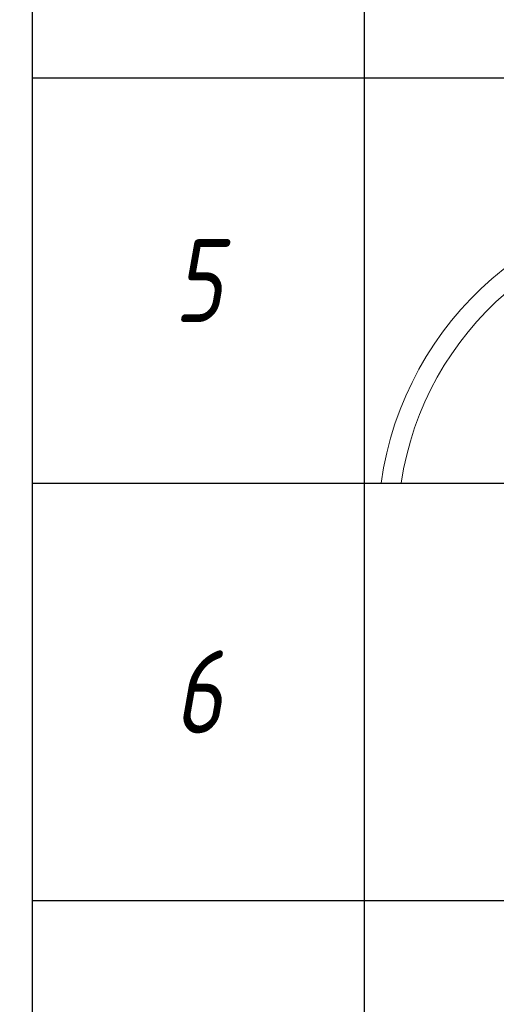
# Model space of a CAD drawing. Header units: millimetres. Extents: x -26888115 to 7466299, y -86687 to 22081.
# Tile 137 of 208: x 86871 to 88306, y -31696 to -28728. Entities that reach past the tile are written whole.
import ezdxf
from ezdxf import colors
from ezdxf.entities.mleader import LeaderData, LeaderLine
from ezdxf.math import Vec2, Vec3

# ---------------------------------------------------------------- set-up
doc = ezdxf.new("R2010")
doc.units = ezdxf.units.MM
doc.linetypes.add('DASHDOT', pattern=[25.4, 12.7, -6.35, 0, -6.35])
for name, color, linetype, lineweight, true_color in [('dim_razv', 7, 'DASHDOT', 9, 0x285228), ('light_pot', 7, 'Continuous', 15, 0x333300), ('pol', 7, 'Continuous', 15, 0x55666d)]:
    doc.layers.add(name, color=color, linetype=linetype, lineweight=lineweight, true_color=true_color)
doc.layers.add('Марки дверей', color=7, linetype='Continuous', lineweight=9)
doc.styles.add('fl_iso paper', font='isocpeur.ttf', dxfattribs={"width": 0.8, "oblique": 10})
doc.styles.add('In tre', font='isocpeur.ttf', dxfattribs={"width": 0.8, "oblique": 10})

# ---------------------------------------------------------------- blocks, each defined once
blk = doc.blocks.new('*T714')
at = {"color": 0, "linetype": 'ByBlock', "lineweight": -2, "transparency": 16777216}
for p, q in [((0, 0), (13800, 0)), ((0, 0), (0, -13450)), ((1000, 0), (1000, -13450)), ((3500, 0), (3500, -13450)), ((10500, 0), (10500, -13450)), ((12000, 0), (12000, -13450)), ((13800, 0), (13800, -13450)), ((0, -1500), (13800, -1500)), ((0, -2720.8), (13800, -2720.8)), ((0, -4358.3), (13800, -4358.3)), ((0, -5995.8), (13800, -5995.8)), ((0, -7195.8), (13800, -7195.8)), ((0, -8416.7), (13800, -8416.7)), ((0, -9675), (13800, -9675)), ((0, -10933.3), (13800, -10933.3)), ((0, -12191.7), (13800, -12191.7)), ((0, -13450), (13800, -13450))]:
    blk.add_line(p, q, dxfattribs=at)
at = {"transparency": 16777216, "style": 'fl_iso paper'}
for s, insert, char_height, width, attachment_point in [('Кол-во, шт.', (11250, -750), 300, 1200, 5), ('Прим.', (12900, -750), 300, 1500, 5), ('{\\H0.9375x;\\C7;Обозначение\\H1.0667x; }', (2250, -750), 320, 2200, 5), ('{\\C7;Поз.}', (500, -750), 300, 700, 5), ('{\\C7;Наименование}', (7000, -750), 300, 6700, 5), ('Точечный встраиваемый светильник диаметром 120мм с рассеяным светом, 10W, 4000К. Степень защиты IP20', (3650, -2110.4), 250, 6700, 4), ('1', (500, -2110.4), 250, 700, 5), ('2', (11250, -2110.4), 250, 1200, 5), ('Светильник подвесной линейный ART-LINE35 S, 12W, LED лента, опаловый рассеиватель, 4000К, белый, >90Ra, ART, выносной блок питаня, 990*35*35мм. Степень защиты IP20', (3650, -3539.6), 250, 6700, 4), ('2', (500, -3539.6), 250, 700, 5), ('22', (11250, -3539.6), 250, 1200, 5), ('Светильник подвесной линейный ART-LINE35 S, 12W, LED лента, опаловый рассеиватель, 4000К, белый, >90Ra, ART, выносной блок питаня, 990*35*35мм. Степень защиты IP20', (3650, -5177.1), 250, 6700, 4), ('3', (500, -5177.1), 250, 700, 5), ('8', (11250, -5177.1), 250, 1200, 5), ('Контурная подсветка потолка светодиодной лентой 24V, 9,6W, 4000К. Степень защиты IP20', (3650, -6595.8), 250, 6700, 4), ('4', (500, -6595.8), 250, 700, 5), ('{\\A1;22,5', (11250, -6595.8), 250, 1200, 5), ('м.п.', (12900, -6595.8), 250, 1500, 5), ('Встраиваемый гипсовый световой профиль с светодиодной лентой 24V, 9,6W, 4000К. \\PСтепень защиты IP20', (3650, -7806.2), 250, 6700, 4), ('5', (500, -7806.2), 250, 700, 5), ('{\\A1;16,5', (11250, -7806.2), 250, 1200, 5), ('м.п.', (12900, -7806.2), 250, 1500, 5), ('Эвакуационный указатель аварийный MIZAR 2023-2 LED STANDARD G2, 230В, 2Вт, IP40, \\Pс автономной работой 3 ч{\\C7;, с кнопкой тест}', (3650, -9045.8), 250, 6700, 4), ('6', (500, -9045.8), 250, 700, 5), ('3', (11250, -9045.8), 250, 1200, 5), ('Двусторонний световой указатель аварийный MIZAR 2023-2 LED STANDARD G2, 230В, 2Вт, IP40, с автономной работой 3 ч{\\C7;, с кнопкой тест}', (3650, -10304.2), 250, 6700, 4), ('7', (500, -10304.2), 250, 700, 5), ('3', (11250, -10304.2), 250, 1200, 5), ('Световой указатель ПК MIZAR 2023-2 LED STANDARD G2, 230В, 2Вт, IP40, \\Pс автономной работой 3 ч{\\C7;, с кнопкой тест}', (3650, -11562.5), 250, 6700, 4), ('8', (500, -11562.5), 250, 700, 5), ('3', (11250, -11562.5), 250, 1200, 5), ('Световой указатель "Безопасная зона МГН" MIZAR 2023-2 LED STANDARD G2, 230В, 3Вт, IP40, с автономной работой 3 ч{\\C7;, с кнопкой тест}', (3650, -12820.8), 250, 6700, 4), ('9', (500, -12820.8), 250, 700, 5), ('3', (11250, -12820.8), 250, 1200, 5)]:
    blk.add_mtext(s, dxfattribs=dict(at, insert=insert, char_height=char_height, width=width, attachment_point=attachment_point))
blk = doc.blocks.new('_DOT')
at = {"color": 0, "linetype": 'ByBlock'}
blk.add_line((-0.5, 0), (-1, 0), dxfattribs=at)
at = {"color": 0, "linetype": 'ByBlock', "const_width": 0.5}
blk.add_lwpolyline([(-0.25, 0, 1), (0.25, 0, 1)], format="xyb", close=True, dxfattribs=at)

msp = doc.modelspace()

# ---------------------------------------------------------------- leaders
at = {"layer": 'dim_razv', "color": 0, "linetype": 'ByBlock'}
ml = msp.add_multileader_mtext('Standard', dxfattribs=at)
ml.set_content('Плитка керамогранитная, настенная', style='In tre')
ml.set_leader_properties()
ml.build(insert=Vec2(0, 0))
ml.multileader.update_dxf_attribs({"text_left_attachment_type": 6, "text_right_attachment_type": 6, "dogleg_length": 1, "arrow_head_size": 0, "scale": 50})
ctx = ml.context
ctx.base_point, ctx.scale, ctx.char_height, ctx.arrow_head_size, ctx.landing_gap_size, ctx.plane_origin = Vec3(48765.5, -31651.1), 50, 200, 0, 4.5, Vec3(61086.9, -29237.9)
ctx.left_attachment, ctx.right_attachment = 6, 6
notes = []
notes.append((ctx, [(0, (1, 1, 0), (51495.3, -31651.1), (-1, 0), 50, [(1, [(53769.7, -30952.3)], 0, [])])]))
ctx.mtext.insert, ctx.mtext.width, ctx.mtext.defined_height, ctx.mtext.flow_direction = Vec3(48770, -31411.1), 3092.716, 696.6, 5
ctx.mtext.has_bg_fill, ctx.mtext.bg_color, ctx.mtext.bg_scale_factor, ctx.mtext.bg_transparency, ctx.mtext.use_window_bg_color = 1, -1027028792, 1.5, 0, 1
at = {"layer": 'pol', "color": 1, "linetype": 'ByBlock', "true_color": 0xff0000}
ml = msp.add_multileader_mtext('Standard', dxfattribs=at)
ml.set_content('Лоток щелевой\\Pводоотводный в полу, модульный. Лщ-2', color=(255, 0, 0), style='In tre')
ml.set_leader_properties()
ml.build(insert=Vec2(0, 0))
ml.multileader.update_dxf_attribs({"text_left_attachment_type": 6, "text_right_attachment_type": 6, "dogleg_length": 1, "arrow_head_size": 0, "scale": 50})
ctx = ml.context
ctx.base_point, ctx.scale, ctx.char_height, ctx.arrow_head_size, ctx.landing_gap_size, ctx.plane_origin = Vec3(50567.3, -26429.4), 50, 200, 0, 4.5, Vec3(64361.3, -20859.5)
ctx.left_attachment, ctx.right_attachment = 6, 6
notes.append((ctx, [(0, (1, 1, 0), (52833.1, -26429.4), (-1, 0), 50, [(1, [(54223, -29649.4)], 0, [])])]))
ctx.mtext.insert, ctx.mtext.width, ctx.mtext.defined_height, ctx.mtext.flow_direction = Vec3(50571.8, -26169.4), 2329.345, 696.6, 5
ctx.mtext.has_bg_fill, ctx.mtext.bg_color, ctx.mtext.bg_scale_factor, ctx.mtext.bg_transparency, ctx.mtext.use_window_bg_color = 1, -1027028792, 1.5, 0, 1
for ctx, leaders in notes:
    for number, flags, end, landing, length, lines in leaders:
        leader = LeaderData()
        leader.index, (leader.has_last_leader_line, leader.has_dogleg_vector, leader.attachment_direction) = number, flags
        leader.last_leader_point, leader.dogleg_vector, leader.dogleg_length = Vec3(end), Vec3(landing), length
        for number, points, colour, breaks in lines:
            line = LeaderLine()
            line.index, line.vertices, line.color, line.breaks = number, Vec3.list(points), colors.encode_raw_color(colour), breaks
            leader.lines.append(line)
        ctx.leaders.append(leader)

# ---------------------------------------------------------------- next in the draw order: linework, layer by layer
at = {"layer": 'light_pot'}
for points in [[(90408.7, -29263.4), (88949.5, -29263.4, 0.374063), (87959.2, -30124.8)], [(90408.7, -29323.4), (88949.5, -29323.4, 0.371519), (88019.8, -30124.8)]]:
    msp.add_lwpolyline(points, format="xyb", dxfattribs=at)

# ---------------------------------------------------------------- next in the draw order: block references
msp.add_blockref('*T714', (86908.7, -21708.2))

# ---------------------------------------------------------------- next in the draw order: leaders
at = {"layer": 'Марки дверей', "lineweight": -2, "transparency": 33554687}
ml = msp.add_multileader_mtext('Standard', dxfattribs=at)
ml.set_content('\\pxsm1,ql;ГКЛ обшивка толщиной 75 мм \\Pвысотой 2500 мм', color=256, style='fl_iso paper')
ml.set_leader_properties(lineweight=5)
ml.set_arrow_properties(name='DOT')
ml.build(insert=Vec2(0, 0))
ml.multileader.update_dxf_attribs({"has_dogleg": 0, "text_left_attachment_type": 6, "text_right_attachment_type": 6, "dogleg_length": 0.75, "arrow_head_size": 60, "scale": 40})
ctx = ml.context
ctx.base_point, ctx.scale, ctx.char_height, ctx.arrow_head_size, ctx.landing_gap_size, ctx.plane_origin = Vec3(41081.6, -26501.4), 40, 250, 60, 80, Vec3(43093.8, -19321.4)
ctx.left_attachment, ctx.right_attachment = 6, 6
notes = []
notes.append((ctx, [(0, (1, 1, 0), (45150.6, -26501.4), (-1, 0), 30, [(0, [(46594.8, -29868.6)], 0, [])])]))
ctx.mtext.insert, ctx.mtext.width, ctx.mtext.defined_height, ctx.mtext.line_spacing_factor, ctx.mtext.flow_direction = Vec3(41161.6, -26201.4), 4067.72, 979.1, 0.7, 5
ctx.mtext.has_bg_fill, ctx.mtext.bg_color, ctx.mtext.bg_scale_factor, ctx.mtext.bg_transparency, ctx.mtext.use_window_bg_color = 1, -1027028792, 1.5, 0, 1
for ctx, leaders in notes:
    for number, flags, end, landing, length, lines in leaders:
        leader = LeaderData()
        leader.index, (leader.has_last_leader_line, leader.has_dogleg_vector, leader.attachment_direction) = number, flags
        leader.last_leader_point, leader.dogleg_vector, leader.dogleg_length = Vec3(end), Vec3(landing), length
        for number, points, colour, breaks in lines:
            line = LeaderLine()
            line.index, line.vertices, line.color, line.breaks = number, Vec3.list(points), colors.encode_raw_color(colour), breaks
            leader.lines.append(line)
        ctx.leaders.append(leader)

doc.saveas('drawing.dxf')
